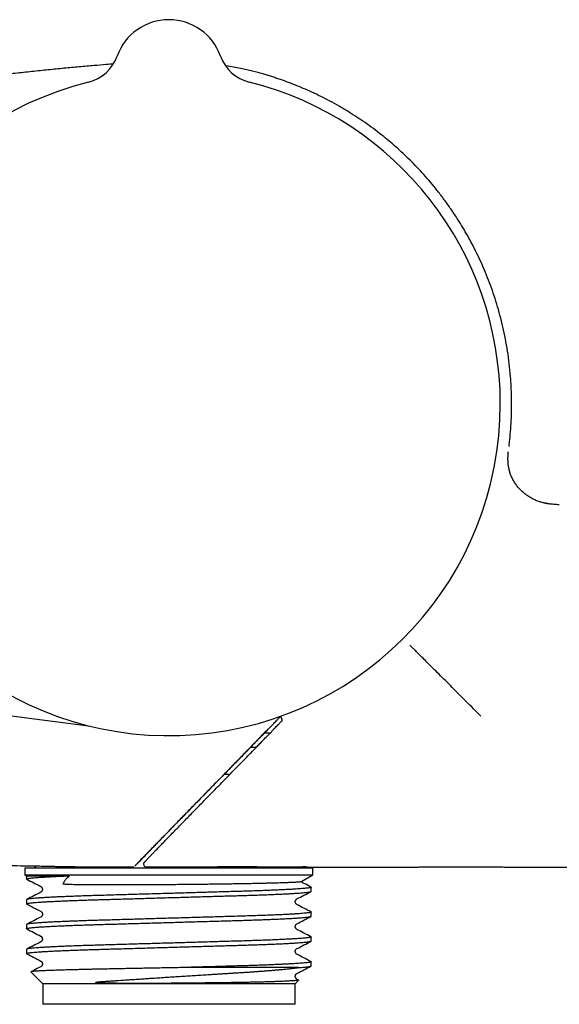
# Model space of a CAD drawing. Header units: millimetres. Extents: x 8 to 789, y 12 to 2370.
# Tile 45 of 85: x 685 to 724, y 1337 to 1409. Entities that reach past the tile are written whole.
import ezdxf

# ---------------------------------------------------------------- set-up
doc = ezdxf.new("R2010")
doc.units = ezdxf.units.MM

msp = doc.modelspace()

# ---------------------------------------------------------------- linework, layer by layer
at = {"color": 7, "linetype": 'Continuous', "lineweight": 30}
for p, q in [((691.951, 1406.196), (691.951, 1406.196)), ((699.483, 1406.197), (699.483, 1406.197)), ((699.483, 1406.196), (699.483, 1406.196)), ((703.081, 1356.848), (702.673, 1356.848)), ((701.701, 1355.848), (702.112, 1355.848)), ((700.16, 1353.848), (699.749, 1353.848)), ((694.251, 1348.2), (694.296, 1348.254)), ((685.217, 1347.034), (685.217, 1346.534)), ((685.217, 1347.034), (706.217, 1347.034)), ((705.816, 1347.103), (705.812, 1347.103)), ((706.217, 1346.534), (706.217, 1347.034)), ((685.217, 1346.534), (685.342, 1346.462)), ((685.217, 1346.534), (706.217, 1346.534)), ((685.342, 1346.462), (685.342, 1346.229)), ((685.342, 1346.462), (688.475, 1346.462)), ((705.331, 1346.022), (706.217, 1346.534)), ((706.092, 1345.324), (706.092, 1345.628)), ((685.342, 1344.723), (685.342, 1344.419)), ((706.092, 1343.514), (706.092, 1343.818)), ((685.342, 1342.913), (685.342, 1342.609)), ((706.092, 1341.704), (706.092, 1342.008)), ((685.342, 1341.103), (685.342, 1340.799)), ((705.17, 1339.773), (696.648, 1339.773)), ((706.092, 1339.894), (706.092, 1340.198)), ((685.659, 1339.456), (686.517, 1338.598)), ((704.917, 1338.598), (705.181, 1338.862)), ((705.174, 1338.873), (705.057, 1338.934)), ((686.517, 1338.598), (686.517, 1337.098)), ((704.917, 1338.598), (686.517, 1338.598)), ((704.917, 1337.098), (704.917, 1338.598)), ((704.917, 1337.098), (686.517, 1337.098))]:
    msp.add_line(p, q, dxfattribs=at)
at = {"color": 7, "linetype": 'Continuous', "lineweight": 30, "flags": 128}
for points in [[(678.717, 1358.852), (685.717, 1357.929)], [(685.718, 1357.929), (689.117, 1357.481), (690.006, 1357.364)]]:
    msp.add_lwpolyline(points, dxfattribs=at)
at = {"color": 7, "linetype": 'Continuous', "lineweight": 30}
for centre, radius, start, end in [((695.717, 1404.848), 4, 19.69613, 160.30387), ((689.127, 1407.208), 3, 284.03262, 340.29362), ((689.127, 1407.207), 2.999, 284.02641, 340.3023), ((702.307, 1407.208), 3, 199.70665, 255.96699), ((702.307, 1407.207), 2.999, 199.69775, 255.97357), ((695.717, 1380.848), 24.172, 104.03647, 0), ((695.717, 1380.848), 24.172, 0, 75.96348), ((685.717, 1347.534), 0.5, 270, 314.52946), ((693.095, 1347.309), 0.2, 269.71776, 292.99352), ((694.073, 1347.306), 0.2, 150.47833, 269.92753), ((705.717, 1347.534), 0.5, 239.55192, 270)]:
    msp.add_arc(centre, radius, start, end, dxfattribs=at)
for points, knots in [([(691.669, 1405.617), (691.497, 1405.604), (691.031, 1405.567), (690.203, 1405.498), (689.174, 1405.408), (688.056, 1405.304), (686.905, 1405.19), (685.718, 1405.067), (684.496, 1404.933), (683.301, 1404.794), (682.134, 1404.653), (680.997, 1404.509), (679.831, 1404.356), (678.633, 1404.191), (677.404, 1404.016), (676.14, 1403.828), (674.938, 1403.641), (673.799, 1403.458), (672.727, 1403.28), (671.63, 1403.093), (670.506, 1402.894), (669.353, 1402.684), (668.349, 1402.496), (667.729, 1402.376), (667.503, 1402.332)], [0, 0, 0, 0, 0.021161, 0.057533, 0.102123, 0.148122, 0.195547, 0.244421, 0.294778, 0.346663, 0.392393, 0.439328, 0.487517, 0.537017, 0.587893, 0.640218, 0.694074, 0.737522, 0.782021, 0.827623, 0.874386, 0.92237, 0.971642, 1, 1, 1, 1]), ([(720.526, 1377.801), (720.545, 1377.948), (720.597, 1378.36), (720.654, 1379.038), (720.7, 1379.824), (720.719, 1380.597), (720.715, 1381.355), (720.688, 1382.103), (720.635, 1382.91), (720.549, 1383.774), (720.423, 1384.69), (720.267, 1385.584), (720.083, 1386.455), (719.873, 1387.302), (719.638, 1388.124), (719.383, 1388.916), (719.11, 1389.678), (718.82, 1390.41), (718.515, 1391.117), (718.194, 1391.799), (717.861, 1392.456), (717.517, 1393.089), (717.164, 1393.696), (716.773, 1394.328), (716.343, 1394.978), (715.873, 1395.641), (715.398, 1396.268), (714.92, 1396.859), (714.433, 1397.426), (713.938, 1397.969), (713.434, 1398.49), (712.929, 1398.984), (712.42, 1399.453), (711.908, 1399.9), (711.364, 1400.349), (710.789, 1400.797), (710.183, 1401.24), (709.578, 1401.655), (708.951, 1402.06), (708.301, 1402.452), (707.632, 1402.828), (706.971, 1403.174), (706.321, 1403.49), (705.684, 1403.778), (705.06, 1404.039), (704.45, 1404.276), (703.939, 1404.459), (703.524, 1404.598), (703.204, 1404.701), (702.884, 1404.799), (702.551, 1404.896), (702.195, 1404.994), (701.807, 1405.095), (701.388, 1405.196), (700.93, 1405.299), (700.43, 1405.399), (700.062, 1405.468), (699.862, 1405.499), (699.844, 1405.502)], [0, 0, 0, 0, 0.011605, 0.032649, 0.053415, 0.073539, 0.093393, 0.112977, 0.13229, 0.156969, 0.181192, 0.204959, 0.228269, 0.251122, 0.273516, 0.295452, 0.316506, 0.33712, 0.357294, 0.377027, 0.39632, 0.415174, 0.433589, 0.451567, 0.473545, 0.494831, 0.515426, 0.53533, 0.554544, 0.574169, 0.593058, 0.611534, 0.629671, 0.647468, 0.664925, 0.685065, 0.704737, 0.72394, 0.742677, 0.763402, 0.783526, 0.803049, 0.821972, 0.840296, 0.858023, 0.875153, 0.891688, 0.900688, 0.909501, 0.918128, 0.92701, 0.936697, 0.947188, 0.958484, 0.970581, 0.984114, 0.998522, 1, 1, 1, 1]), ([(720.523, 1377.75), (720.524, 1377.759), (720.526, 1377.772), (720.527, 1377.781), (720.527, 1377.784)], [0, 0, 0, 0, 0.75617, 1, 1, 1, 1]), ([(720.529, 1377.8), (720.529, 1377.8), (720.529, 1377.8), (720.528, 1377.798), (720.528, 1377.798)], [0, 0, 0, 0, 0.5460471, 1, 1, 1, 1]), ([(720.449, 1376.754), (720.449, 1376.772), (720.448, 1376.805), (720.448, 1376.856), (720.448, 1376.903), (720.449, 1376.947), (720.45, 1376.989), (720.452, 1377.028), (720.453, 1377.061), (720.455, 1377.088), (720.455, 1377.101), (720.456, 1377.111), (720.456, 1377.12), (720.457, 1377.133), (720.459, 1377.158), (720.461, 1377.188), (720.464, 1377.22), (720.466, 1377.251), (720.469, 1377.281), (720.472, 1377.311), (720.475, 1377.339), (720.477, 1377.356), (720.478, 1377.365)], [0, 0, 0, 0, 0.113891, 0.21274, 0.296671, 0.365828, 0.420406, 0.460755, 0.487715, 0.49699, 0.500917, 0.504595, 0.508251, 0.512115, 0.521178, 0.547515, 0.587079, 0.640699, 0.708684, 0.791178, 0.888262, 1, 1, 1, 1]), ([(724.193, 1373.494), (724.061, 1373.503), (723.798, 1373.52), (723.446, 1373.559), (723.139, 1373.615), (722.878, 1373.681), (722.618, 1373.766), (722.359, 1373.874), (722.104, 1374.005), (721.858, 1374.16), (721.626, 1374.334), (721.411, 1374.526), (721.214, 1374.736), (721.034, 1374.964), (720.877, 1375.205), (720.745, 1375.453), (720.637, 1375.709), (720.552, 1375.976), (720.489, 1376.269), (720.455, 1376.529), (720.453, 1376.696), (720.453, 1376.754)], [0, 0, 0, 0, 0.071694, 0.1433425, 0.191996, 0.2406925, 0.2893229, 0.3408207, 0.3923178, 0.4452799, 0.4982407, 0.5497551, 0.6012679, 0.6543879, 0.7075044, 0.7570872, 0.806669, 0.8579116, 0.9091533, 0.9688885, 1, 1, 1, 1]), ([(723.451, 1373.562), (723.447, 1373.563), (723.441, 1373.563), (723.426, 1373.565), (723.41, 1373.567), (723.391, 1373.57), (723.371, 1373.573), (723.349, 1373.576), (723.329, 1373.579), (723.309, 1373.582), (723.299, 1373.584), (723.292, 1373.585), (723.285, 1373.587), (723.274, 1373.589), (723.253, 1373.593), (723.226, 1373.598), (723.194, 1373.605), (723.16, 1373.612), (723.123, 1373.621), (723.082, 1373.631), (723.038, 1373.641), (723.009, 1373.649), (722.993, 1373.653)], [0, 0, 0, 0, 0.113517, 0.211956, 0.29537, 0.36383, 0.417447, 0.456431, 0.481338, 0.489152, 0.492236, 0.495046, 0.497885, 0.50105, 0.50912, 0.53471, 0.574516, 0.629118, 0.698787, 0.783711, 0.884057, 1, 1, 1, 1]), ([(724.178, 1373.491), (724.175, 1373.492), (724.164, 1373.496), (724.151, 1373.497), (724.141, 1373.498)], [0, 0, 0, 0, 0.248027, 1, 1, 1, 1]), ([(718.467, 1358.098), (718.289, 1358.275), (717.934, 1358.631), (717.403, 1359.162), (716.878, 1359.687), (716.367, 1360.198), (715.878, 1360.687), (715.415, 1361.15), (714.985, 1361.579), (714.594, 1361.971), (714.247, 1362.318), (713.949, 1362.616), (713.707, 1362.857), (713.523, 1363.041), (713.399, 1363.165), (713.327, 1363.237), (713.299, 1363.266), (713.295, 1363.269), (713.294, 1363.271)], [0, 0, 0, 0, 0.062527, 0.125038, 0.187546, 0.250024, 0.312504, 0.375007, 0.437508, 0.500002, 0.5625, 0.624983, 0.687473, 0.749958, 0.812431, 0.874954, 0.93746, 1, 1, 1, 1]), ([(698.868, 1352.528), (698.869, 1352.529), (699.003, 1352.666), (699.274, 1352.943), (699.682, 1353.359), (700.053, 1353.739), (700.386, 1354.079), (700.682, 1354.382), (700.971, 1354.678), (701.256, 1354.969), (701.533, 1355.253), (701.801, 1355.528), (702.055, 1355.789), (702.3, 1356.041), (702.532, 1356.28), (702.752, 1356.508), (702.957, 1356.719), (703.147, 1356.916), (703.324, 1357.1), (703.48, 1357.262), (703.616, 1357.404), (703.728, 1357.521), (703.824, 1357.623), (703.903, 1357.707), (703.938, 1357.745), (703.956, 1357.764)], [0, 0, 0, 0, 0.000309, 0.057388, 0.114476, 0.171556, 0.214381, 0.257199, 0.300271, 0.343339, 0.387832, 0.432401, 0.476965, 0.52145, 0.568788, 0.61621, 0.663726, 0.711302, 0.75886, 0.80629, 0.845093, 0.884082, 0.923103, 0.962049, 1, 1, 1, 1]), ([(702.765, 1356.942), (702.77, 1356.948), (702.817, 1356.997), (702.903, 1357.085), (703.022, 1357.209), (703.14, 1357.33), (703.256, 1357.451), (703.373, 1357.572), (703.489, 1357.693), (703.575, 1357.783), (703.621, 1357.831), (703.63, 1357.84)], [0, 0, 0, 0, 0.015843, 0.137216, 0.262104, 0.391093, 0.524882, 0.664328, 0.810511, 0.964862, 1, 1, 1, 1]), ([(703.63, 1357.84), (703.662, 1357.873), (703.724, 1357.938), (703.796, 1358.014), (703.835, 1358.055), (703.848, 1358.068)], [0, 0, 0, 0, 0.416161, 0.813135, 1, 1, 1, 1]), ([(703.833, 1358.082), (703.835, 1358.08), (703.851, 1358.067), (703.873, 1358.041), (703.901, 1358.001), (703.924, 1357.955), (703.942, 1357.902), (703.953, 1357.842), (703.957, 1357.776), (703.956, 1357.73), (703.954, 1357.71), (703.953, 1357.709)], [0, 0, 0, 0, 0.016203, 0.120603, 0.236095, 0.364573, 0.504861, 0.654727, 0.815987, 0.992342, 1, 1, 1, 1]), ([(702.801, 1357.016), (702.8, 1357.015), (702.789, 1357.002), (702.747, 1356.957), (702.676, 1356.881), (702.586, 1356.786), (702.483, 1356.677), (702.368, 1356.557), (702.241, 1356.424), (702.101, 1356.278), (701.942, 1356.113), (701.759, 1355.924), (701.55, 1355.708), (701.321, 1355.472), (701.073, 1355.216), (700.821, 1354.957), (700.568, 1354.698), (700.318, 1354.442), (700.06, 1354.178), (699.796, 1353.908), (699.463, 1353.567), (699.058, 1353.153), (698.583, 1352.668), (698.27, 1352.348), (698.114, 1352.188)], [0, 0, 0, 0, 0.004455, 0.047522, 0.090655, 0.133826, 0.176943, 0.221532, 0.266159, 0.31076, 0.355313, 0.402497, 0.449864, 0.497299, 0.544679, 0.591875, 0.632148, 0.672479, 0.71286, 0.753248, 0.793568, 0.862367, 0.93119, 1, 1, 1, 1]), ([(701.87, 1356.022), (701.929, 1356.082), (702.047, 1356.203), (702.215, 1356.376), (702.377, 1356.543), (702.555, 1356.726), (702.683, 1356.858), (702.753, 1356.931), (702.759, 1356.936)], [0, 0, 0, 0, 0.179007, 0.358011, 0.538013, 0.718016, 0.979243, 1, 1, 1, 1]), ([(700.564, 1354.683), (700.679, 1354.801), (700.911, 1355.038), (701.244, 1355.379), (701.567, 1355.71), (701.769, 1355.918), (701.87, 1356.022)], [0, 0, 0, 0, 0.248259, 0.497145, 0.748174, 1, 1, 1, 1]), ([(698.46, 1352.533), (698.548, 1352.623), (698.725, 1352.803), (699.082, 1353.167), (699.438, 1353.532), (699.791, 1353.892), (700.052, 1354.159), (700.311, 1354.424), (700.479, 1354.596), (700.564, 1354.683)], [0, 0, 0, 0, 0.125126, 0.250262, 0.500564, 0.62529, 0.750013, 0.875009, 1, 1, 1, 1]), ([(693.941, 1347.461), (693.941, 1347.461), (693.944, 1347.464), (693.958, 1347.479), (693.986, 1347.509), (694.035, 1347.561), (694.112, 1347.643), (694.212, 1347.747), (694.334, 1347.874), (694.48, 1348.025), (694.651, 1348.202), (694.848, 1348.406), (695.073, 1348.638), (695.322, 1348.894), (695.594, 1349.174), (695.888, 1349.476), (696.186, 1349.782), (696.486, 1350.089), (696.782, 1350.393), (697.091, 1350.71), (697.417, 1351.044), (697.76, 1351.395), (698.118, 1351.761), (698.486, 1352.138), (698.739, 1352.397), (698.866, 1352.526)], [0, 0, 0, 0, 0.003206, 0.03273, 0.062253, 0.111039, 0.159955, 0.20892, 0.257864, 0.306731, 0.355484, 0.405432, 0.455546, 0.505741, 0.555936, 0.606045, 0.65599, 0.698138, 0.740336, 0.782534, 0.824682, 0.868484, 0.912337, 0.956193, 1, 1, 1, 1]), ([(694.445, 1348.409), (694.469, 1348.434), (694.524, 1348.491), (694.632, 1348.603), (694.765, 1348.741), (694.919, 1348.9), (695.093, 1349.08), (695.286, 1349.278), (695.498, 1349.497), (695.73, 1349.736), (695.98, 1349.993), (696.232, 1350.252), (696.483, 1350.509), (696.729, 1350.761), (696.986, 1351.025), (697.257, 1351.302), (697.541, 1351.593), (697.838, 1351.897), (698.144, 1352.21), (698.355, 1352.425), (698.461, 1352.533)], [0, 0, 0, 0, 0.051298, 0.11293, 0.17447, 0.235866, 0.295803, 0.35592, 0.416124, 0.476322, 0.536425, 0.596351, 0.645869, 0.695441, 0.745012, 0.794528, 0.845866, 0.897263, 0.948661, 1, 1, 1, 1]), ([(698.111, 1352.185), (697.989, 1352.061), (697.746, 1351.812), (697.392, 1351.45), (697.048, 1351.098), (696.71, 1350.752), (696.381, 1350.415), (696.061, 1350.087), (695.756, 1349.775), (695.465, 1349.476), (695.188, 1349.192), (694.927, 1348.923), (694.683, 1348.672), (694.457, 1348.44), (694.259, 1348.235), (694.087, 1348.057), (693.936, 1347.902), (693.801, 1347.762), (693.679, 1347.636), (693.572, 1347.524), (693.479, 1347.428), (693.402, 1347.348), (693.336, 1347.278), (693.286, 1347.225), (693.257, 1347.193), (693.25, 1347.185), (693.247, 1347.181)], [0, 0, 0, 0, 0.041633, 0.083312, 0.124989, 0.16662, 0.209877, 0.25319, 0.296504, 0.339763, 0.383783, 0.427887, 0.472018, 0.516122, 0.560142, 0.598694, 0.637281, 0.675869, 0.714423, 0.754087, 0.793784, 0.833485, 0.873155, 0.920286, 0.967455, 1, 1, 1, 1]), ([(676.459, 1348.733), (676.617, 1348.64), (676.978, 1348.428), (677.571, 1348.153), (678.227, 1347.899), (678.983, 1347.668), (679.839, 1347.475), (680.796, 1347.347), (681.758, 1347.304), (682.721, 1347.262), (683.683, 1347.23), (684.645, 1347.204), (685.287, 1347.191), (685.607, 1347.185)], [0, 0, 0, 0, 0.058611, 0.133429, 0.208216, 0.283013, 0.385522, 0.487938, 0.590412, 0.692855, 0.79525, 0.89763, 1, 1, 1, 1]), ([(693.532, 1347.468), (693.651, 1347.59), (693.891, 1347.833), (694.131, 1348.078), (694.251, 1348.2)], [0, 0, 0, 0, 0.49982, 1, 1, 1, 1]), ([(694.298, 1348.253), (694.297, 1348.253), (694.297, 1348.252), (694.301, 1348.257), (694.31, 1348.266), (694.326, 1348.283), (694.348, 1348.307), (694.378, 1348.338), (694.412, 1348.374), (694.439, 1348.402), (694.452, 1348.416)], [0, 0, 0, 0, 0.029475, 0.137423, 0.264616, 0.406799, 0.557484, 0.710806, 0.862303, 1, 1, 1, 1]), ([(693.238, 1347.169), (693.238, 1347.169), (693.238, 1347.17), (693.249, 1347.18), (693.28, 1347.212), (693.333, 1347.265), (693.398, 1347.332), (693.467, 1347.402), (693.51, 1347.446), (693.532, 1347.468)], [0, 0, 0, 0, 0.01928, 0.1548, 0.290053, 0.451813, 0.654988, 0.827348, 1, 1, 1, 1]), ([(685.609, 1347.185), (685.61, 1347.185), (685.612, 1347.185), (685.633, 1347.184), (685.666, 1347.184), (685.7, 1347.184), (685.717, 1347.184)], [0, 0, 0, 0, 0.205032, 0.46918, 0.734409, 1, 1, 1, 1]), ([(685.623, 1347.184), (685.623, 1347.184), (685.62, 1347.184), (685.62, 1347.184), (685.619, 1347.184)], [0, 0, 0, 0, 0.0993442, 1, 1, 1, 1]), ([(685.717, 1347.184), (685.75, 1347.184), (685.813, 1347.184), (685.948, 1347.182), (686.108, 1347.18), (686.299, 1347.177), (686.523, 1347.172), (686.777, 1347.166), (687.059, 1347.16), (687.365, 1347.153), (687.694, 1347.147), (688.051, 1347.14), (688.436, 1347.134), (688.848, 1347.129), (689.277, 1347.124), (689.723, 1347.121), (690.183, 1347.119), (690.664, 1347.117), (691.167, 1347.117), (691.691, 1347.116), (692.189, 1347.114), (692.657, 1347.111), (692.948, 1347.11), (693.094, 1347.109)], [0, 0, 0, 0, 0.051177, 0.098838, 0.146534, 0.194194, 0.243239, 0.292323, 0.341367, 0.389109, 0.436888, 0.484631, 0.53375, 0.58291, 0.632031, 0.679749, 0.727505, 0.775223, 0.824379, 0.873581, 0.922744, 0.961335, 1, 1, 1, 1]), ([(693.934, 1347.453), (693.932, 1347.451), (693.927, 1347.445), (693.921, 1347.439), (693.913, 1347.428), (693.909, 1347.423), (693.906, 1347.419), (693.903, 1347.414), (693.899, 1347.407), (693.898, 1347.406)], [0, 0, 0, 0, 0.176606, 0.344124, 0.469834, 0.548497, 0.628819, 0.934492, 1, 1, 1, 1]), ([(694.073, 1347.106), (694.098, 1347.106), (694.308, 1347.106), (694.705, 1347.106), (695.264, 1347.108), (695.829, 1347.11), (696.4, 1347.113), (696.975, 1347.117), (697.539, 1347.12), (698.092, 1347.123), (698.632, 1347.126), (699.168, 1347.128), (699.697, 1347.129), (700.22, 1347.129), (700.557, 1347.128), (700.725, 1347.128)], [0, 0, 0, 0, 0.01126, 0.092545, 0.173891, 0.255175, 0.338803, 0.4225, 0.506127, 0.587225, 0.668388, 0.749486, 0.832966, 0.916516, 1, 1, 1, 1]), ([(700.725, 1347.132), (700.845, 1347.132), (701.086, 1347.131), (701.436, 1347.13), (701.778, 1347.129), (702.112, 1347.128), (702.437, 1347.127), (702.753, 1347.125), (703.057, 1347.123), (703.345, 1347.121), (703.616, 1347.12), (703.871, 1347.118), (704.112, 1347.116), (704.34, 1347.115), (704.555, 1347.113), (704.756, 1347.112), (704.941, 1347.11), (705.108, 1347.109), (705.256, 1347.108), (705.386, 1347.107), (705.499, 1347.106), (705.597, 1347.105), (705.677, 1347.104), (705.741, 1347.104), (705.785, 1347.103), (705.811, 1347.103), (705.814, 1347.103), (705.815, 1347.103)], [0, 0, 0, 0, 0.039659, 0.079318, 0.119249, 0.159179, 0.199978, 0.240776, 0.281878, 0.32298, 0.362659, 0.402338, 0.442293, 0.482248, 0.523072, 0.563896, 0.605021, 0.646146, 0.685829, 0.725512, 0.765471, 0.80543, 0.846258, 0.887086, 0.928214, 0.969343, 1, 1, 1, 1]), ([(705.807, 1347.103), (705.8, 1347.103), (705.784, 1347.103), (705.738, 1347.103), (705.676, 1347.104), (705.593, 1347.104), (705.522, 1347.105), (705.474, 1347.105), (705.465, 1347.105)], [0, 0, 0, 0, 0.188567, 0.377133, 0.569802, 0.76247, 0.956557, 1, 1, 1, 1]), ([(705.812, 1347.103), (705.917, 1347.103), (706.228, 1347.103), (706.742, 1347.103), (707.343, 1347.103), (707.922, 1347.103), (708.476, 1347.103), (709.004, 1347.103), (709.505, 1347.103), (709.977, 1347.103), (710.422, 1347.103), (710.842, 1347.103), (711.254, 1347.103), (711.656, 1347.103), (712.045, 1347.103), (712.402, 1347.103), (712.727, 1347.103), (713.021, 1347.103), (713.277, 1347.103), (713.498, 1347.103), (713.684, 1347.103), (713.845, 1347.103), (713.969, 1347.104), (714.1, 1347.104), (714.259, 1347.104), (714.452, 1347.105), (714.682, 1347.105), (714.929, 1347.106), (715.195, 1347.106), (715.481, 1347.106), (715.779, 1347.107), (716.09, 1347.107), (716.412, 1347.107), (716.751, 1347.107), (717.103, 1347.107), (717.472, 1347.107), (717.859, 1347.107), (718.299, 1347.106), (718.796, 1347.106), (719.356, 1347.105), (719.944, 1347.104), (720.56, 1347.103), (721.204, 1347.102), (721.876, 1347.101), (722.576, 1347.1), (723.288, 1347.099), (724.011, 1347.098), (724.743, 1347.097), (725.501, 1347.096), (726.282, 1347.094), (727.088, 1347.093), (728.278, 1347.092), (729.834, 1347.09), (731.668, 1347.088), (733.403, 1347.087), (735.04, 1347.085), (736.648, 1347.084), (738.171, 1347.083), (739.613, 1347.082), (740.975, 1347.081), (742.313, 1347.08), (743.628, 1347.08), (744.92, 1347.079), (746.185, 1347.079), (747.421, 1347.078), (748.632, 1347.078), (749.818, 1347.078), (750.979, 1347.078), (752.106, 1347.078), (753.2, 1347.078), (754.255, 1347.078), (755.283, 1347.078), (756.297, 1347.078), (757.315, 1347.078), (758.434, 1347.078), (759.301, 1347.079), (759.911, 1347.079), (760.166, 1347.079), (760.412, 1347.079), (760.657, 1347.079), (760.897, 1347.079), (761.064, 1347.079), (761.141, 1347.08), (761.145, 1347.08)], [0, 0, 0, 0, 0.005419, 0.015977, 0.026269, 0.036109, 0.045505, 0.054468, 0.063009, 0.071001, 0.078616, 0.08587, 0.092784, 0.100259, 0.107365, 0.114148, 0.120662, 0.126965, 0.133123, 0.138802, 0.144472, 0.150194, 0.156005, 0.161728, 0.167315, 0.175824, 0.184022, 0.191925, 0.200232, 0.208238, 0.215972, 0.223465, 0.230751, 0.237876, 0.245055, 0.252387, 0.259887, 0.267567, 0.27744, 0.287638, 0.29818, 0.309084, 0.320367, 0.332045, 0.34413, 0.356634, 0.368735, 0.381223, 0.394105, 0.407388, 0.421077, 0.43513, 0.468007, 0.500263, 0.528539, 0.556319, 0.583604, 0.610395, 0.633897, 0.657004, 0.679717, 0.702035, 0.72396, 0.745468, 0.76645, 0.78689, 0.807144, 0.826835, 0.845964, 0.864531, 0.882535, 0.899713, 0.916871, 0.934148, 0.951543, 0.973854, 0.978259, 0.982627, 0.986825, 0.990876, 0.995351, 0.999751, 1, 1, 1, 1]), ([(720.175, 1347.103), (720.174, 1347.103), (720.171, 1347.103), (720.191, 1347.103), (720.235, 1347.103), (720.307, 1347.103), (720.401, 1347.103), (720.486, 1347.103), (720.528, 1347.103)], [0, 0, 0, 0, 0.0711862, 0.2739628, 0.4673559, 0.6525244, 0.8307962, 1, 1, 1, 1]), ([(685.356, 1346.216), (685.35, 1346.219), (685.337, 1346.227), (685.346, 1346.239), (685.379, 1346.253), (685.441, 1346.267), (685.532, 1346.282), (685.653, 1346.297), (685.802, 1346.313), (685.978, 1346.329), (686.177, 1346.344), (686.398, 1346.359), (686.644, 1346.375), (686.913, 1346.39), (687.198, 1346.405), (687.497, 1346.42), (687.806, 1346.434), (688.13, 1346.448), (688.36, 1346.457), (688.475, 1346.462)], [0, 0, 0, 0, 0.046951, 0.103457, 0.164095, 0.225429, 0.287386, 0.349889, 0.412857, 0.476205, 0.536201, 0.596379, 0.656661, 0.716968, 0.777222, 0.833243, 0.889087, 0.944693, 1, 1, 1, 1]), ([(685.355, 1346.216), (685.525, 1346.127), (685.865, 1345.95), (686.206, 1345.772), (686.376, 1345.683)], [0, 0, 0, 0, 0.500028, 1, 1, 1, 1]), ([(688.011, 1345.873), (688.022, 1345.905), (688.045, 1345.969), (688.097, 1346.067), (688.166, 1346.166), (688.252, 1346.266), (688.353, 1346.365), (688.434, 1346.429), (688.475, 1346.462)], [0, 0, 0, 0, 0.157291, 0.314824, 0.485366, 0.656209, 0.827955, 1, 1, 1, 1]), ([(685.356, 1344.406), (685.355, 1344.406), (685.338, 1344.412), (685.339, 1344.422), (685.36, 1344.437), (685.413, 1344.452), (685.497, 1344.467), (685.614, 1344.483), (685.762, 1344.499), (685.943, 1344.516), (686.155, 1344.532), (686.407, 1344.55), (686.699, 1344.568), (687.035, 1344.587), (687.403, 1344.605), (687.802, 1344.624), (688.228, 1344.642), (688.678, 1344.66), (689.138, 1344.676), (689.6, 1344.692), (690.062, 1344.707), (690.536, 1344.721), (691.026, 1344.735), (691.533, 1344.75), (692.074, 1344.765), (692.649, 1344.782), (693.258, 1344.8), (693.88, 1344.818), (694.512, 1344.836), (695.151, 1344.855), (695.794, 1344.874), (696.418, 1344.892), (697.021, 1344.909), (697.599, 1344.926), (698.169, 1344.943), (698.728, 1344.959), (699.272, 1344.975), (699.817, 1344.991), (700.357, 1345.006), (700.892, 1345.022), (701.41, 1345.037), (701.912, 1345.053), (702.398, 1345.07), (702.865, 1345.087), (703.298, 1345.105), (703.695, 1345.122), (704.057, 1345.139), (704.394, 1345.156), (704.703, 1345.173), (704.984, 1345.19), (705.241, 1345.208), (705.472, 1345.225), (705.671, 1345.244), (705.832, 1345.261), (705.954, 1345.278), (706.038, 1345.295), (706.085, 1345.31), (706.088, 1345.32), (706.089, 1345.324)], [0, 0, 0, 0, 0.001139, 0.01983, 0.036606, 0.053594, 0.070772, 0.088117, 0.105605, 0.12321, 0.140904, 0.158661, 0.178069, 0.19748, 0.216857, 0.236163, 0.255362, 0.274419, 0.293301, 0.31043, 0.327362, 0.344077, 0.360801, 0.377742, 0.394877, 0.413766, 0.432829, 0.452033, 0.471342, 0.490721, 0.510133, 0.52954, 0.547295, 0.564986, 0.582586, 0.600069, 0.617408, 0.634579, 0.653092, 0.67135, 0.689592, 0.708091, 0.726819, 0.745746, 0.76484, 0.782462, 0.800169, 0.817933, 0.835727, 0.85352, 0.871286, 0.8906, 0.909811, 0.928883, 0.947783, 0.966479, 0.984942, 1, 1, 1, 1]), ([(706.074, 1345.642), (706.08, 1345.639), (706.098, 1345.631), (706.089, 1345.619), (706.051, 1345.603), (705.977, 1345.587), (705.876, 1345.572), (705.754, 1345.557), (705.603, 1345.542), (705.426, 1345.526), (705.22, 1345.51), (704.975, 1345.494), (704.684, 1345.476), (704.343, 1345.457), (703.97, 1345.439), (703.588, 1345.421), (703.203, 1345.405), (702.822, 1345.39), (702.425, 1345.375), (702.015, 1345.361), (701.592, 1345.347), (701.134, 1345.333), (700.636, 1345.319), (700.091, 1345.303), (699.524, 1345.286), (698.968, 1345.27), (698.426, 1345.255), (697.904, 1345.239), (697.373, 1345.224), (696.835, 1345.208), (696.293, 1345.192), (695.715, 1345.176), (695.106, 1345.158), (694.467, 1345.139), (693.836, 1345.121), (693.211, 1345.103), (692.597, 1345.085), (691.996, 1345.068), (691.417, 1345.051), (690.859, 1345.034), (690.326, 1345.019), (689.812, 1345.003), (689.316, 1344.987), (688.838, 1344.97), (688.403, 1344.953), (688.011, 1344.937), (687.659, 1344.922), (687.328, 1344.906), (687.019, 1344.89), (686.734, 1344.874), (686.458, 1344.858), (686.198, 1344.84), (685.961, 1344.822), (685.762, 1344.803), (685.601, 1344.786), (685.477, 1344.768), (685.393, 1344.751), (685.347, 1344.736), (685.346, 1344.727), (685.345, 1344.723)], [0, 0, 0, 0, 0.009241, 0.027418, 0.045821, 0.064463, 0.080446, 0.096562, 0.112788, 0.129106, 0.145494, 0.161928, 0.181327, 0.200723, 0.220079, 0.239358, 0.255631, 0.271801, 0.287848, 0.303754, 0.319499, 0.335067, 0.353239, 0.371611, 0.390226, 0.409053, 0.425172, 0.441403, 0.457724, 0.474113, 0.490549, 0.507009, 0.526407, 0.54577, 0.565061, 0.584243, 0.603628, 0.622829, 0.641814, 0.660552, 0.679059, 0.697401, 0.715987, 0.73479, 0.753779, 0.770013, 0.786336, 0.802728, 0.819165, 0.835625, 0.852086, 0.871455, 0.890757, 0.909954, 0.929013, 0.948242, 0.967259, 0.986033, 1, 1, 1, 1]), ([(686.376, 1345.683), (686.391, 1345.674), (686.418, 1345.658), (686.457, 1345.613), (686.482, 1345.563), (686.494, 1345.518), (686.497, 1345.483), (686.496, 1345.459), (686.494, 1345.44), (686.489, 1345.414), (686.478, 1345.38), (686.456, 1345.338), (686.419, 1345.295), (686.391, 1345.278), (686.376, 1345.269)], [0, 0, 0, 0, 0.150238, 0.278411, 0.384811, 0.450434, 0.504112, 0.523737, 0.555634, 0.599821, 0.65623, 0.750158, 0.864952, 1, 1, 1, 1]), ([(700.84, 1345.873), (700.697, 1345.87), (700.411, 1345.865), (699.966, 1345.858), (699.508, 1345.852), (699.038, 1345.846), (698.592, 1345.84), (698.177, 1345.835), (697.793, 1345.831), (697.405, 1345.827), (696.971, 1345.822), (696.491, 1345.818), (695.965, 1345.813), (695.434, 1345.809), (694.9, 1345.806), (694.363, 1345.803), (693.879, 1345.8), (693.449, 1345.798), (693.07, 1345.797), (692.694, 1345.796), (692.283, 1345.795), (691.839, 1345.795), (691.368, 1345.795), (690.906, 1345.795), (690.456, 1345.797), (690.018, 1345.799), (689.576, 1345.802), (689.205, 1345.807), (688.897, 1345.812), (688.649, 1345.818), (688.44, 1345.826), (688.265, 1345.834), (688.155, 1345.842), (688.078, 1345.851), (688.041, 1345.858), (688.026, 1345.862), (688.019, 1345.864), (688.016, 1345.866), (688.014, 1345.867), (688.012, 1345.868), (688.011, 1345.87), (688.01, 1345.871), (688.011, 1345.872), (688.011, 1345.873)], [0, 0, 0, 0, 0.034785, 0.069618, 0.104452, 0.139681, 0.174911, 0.20226, 0.229609, 0.257148, 0.284687, 0.321268, 0.357877, 0.394457, 0.432099, 0.469771, 0.507412, 0.534782, 0.562153, 0.589712, 0.617272, 0.65388, 0.690516, 0.727124, 0.76477, 0.802445, 0.840093, 0.883884, 0.907607, 0.931351, 0.959514, 0.973605, 0.987692, 0.994777, 0.997237, 0.99826, 0.998612, 0.998816, 0.998987, 0.999157, 0.999388, 0.99981, 1, 1, 1, 1]), ([(705.331, 1346.023), (705.33, 1346.023), (705.328, 1346.02), (705.305, 1346.015), (705.263, 1346.009), (705.203, 1346.003), (705.127, 1345.997), (705.032, 1345.99), (704.92, 1345.984), (704.789, 1345.977), (704.641, 1345.97), (704.478, 1345.963), (704.304, 1345.957), (704.118, 1345.95), (703.917, 1345.944), (703.7, 1345.937), (703.468, 1345.93), (703.219, 1345.924), (702.957, 1345.917), (702.64, 1345.909), (702.262, 1345.9), (701.815, 1345.891), (701.342, 1345.882), (701.008, 1345.876), (700.84, 1345.873)], [0, 0, 0, 0, 0.015569, 0.060081, 0.102825, 0.145568, 0.188624, 0.231679, 0.275719, 0.31976, 0.364141, 0.408523, 0.450259, 0.491995, 0.534021, 0.576047, 0.618987, 0.661928, 0.705184, 0.748441, 0.810719, 0.873237, 0.936493, 1, 1, 1, 1]), ([(706.079, 1345.642), (705.908, 1345.73), (705.662, 1345.859), (705.415, 1345.987), (705.339, 1346.027)], [0, 0, 0, 0, 0.691034, 1, 1, 1, 1]), ([(686.377, 1345.269), (686.206, 1345.18), (685.866, 1345.003), (685.525, 1344.825), (685.355, 1344.737)], [0, 0, 0, 0, 0.499972, 1, 1, 1, 1]), ([(705.058, 1344.364), (705.044, 1344.372), (705.017, 1344.388), (704.982, 1344.428), (704.957, 1344.47), (704.942, 1344.515), (704.937, 1344.554), (704.937, 1344.59), (704.943, 1344.627), (704.955, 1344.666), (704.98, 1344.712), (705.017, 1344.753), (705.043, 1344.769), (705.057, 1344.778)], [0, 0, 0, 0, 0.124966, 0.234238, 0.327416, 0.404053, 0.479959, 0.525709, 0.561539, 0.635146, 0.732803, 0.854432, 1, 1, 1, 1]), ([(705.058, 1344.778), (705.228, 1344.867), (705.568, 1345.044), (705.909, 1345.222), (706.079, 1345.311)], [0, 0, 0, 0, 0.499972, 1, 1, 1, 1]), ([(685.355, 1344.406), (685.525, 1344.317), (685.866, 1344.139), (686.206, 1343.962), (686.376, 1343.873)], [0, 0, 0, 0, 0.500027, 1, 1, 1, 1]), ([(706.079, 1343.831), (705.909, 1343.92), (705.568, 1344.098), (705.228, 1344.275), (705.057, 1344.364)], [0, 0, 0, 0, 0.500027, 1, 1, 1, 1]), ([(685.357, 1342.596), (685.355, 1342.596), (685.338, 1342.602), (685.339, 1342.612), (685.359, 1342.626), (685.41, 1342.641), (685.489, 1342.656), (685.599, 1342.671), (685.739, 1342.687), (685.909, 1342.703), (686.116, 1342.72), (686.363, 1342.737), (686.652, 1342.755), (686.975, 1342.774), (687.329, 1342.792), (687.701, 1342.809), (688.086, 1342.826), (688.479, 1342.842), (688.889, 1342.857), (689.316, 1342.872), (689.756, 1342.887), (690.207, 1342.901), (690.686, 1342.915), (691.198, 1342.93), (691.747, 1342.946), (692.315, 1342.962), (692.901, 1342.98), (693.483, 1342.996), (694.058, 1343.013), (694.621, 1343.03), (695.19, 1343.046), (695.761, 1343.063), (696.332, 1343.079), (696.9, 1343.096), (697.482, 1343.113), (698.073, 1343.13), (698.67, 1343.147), (699.252, 1343.164), (699.816, 1343.181), (700.343, 1343.196), (700.836, 1343.21), (701.297, 1343.224), (701.747, 1343.238), (702.185, 1343.253), (702.609, 1343.268), (703.017, 1343.283), (703.42, 1343.3), (703.812, 1343.317), (704.189, 1343.335), (704.537, 1343.353), (704.852, 1343.372), (705.123, 1343.389), (705.353, 1343.406), (705.546, 1343.422), (705.71, 1343.438), (705.844, 1343.453), (705.95, 1343.468), (706.03, 1343.483), (706.083, 1343.499), (706.088, 1343.509), (706.091, 1343.514)], [0, 0, 0, 0, 0.002238, 0.020031, 0.036295, 0.052758, 0.069401, 0.086203, 0.103143, 0.120195, 0.137337, 0.156265, 0.175236, 0.194216, 0.213169, 0.232061, 0.249155, 0.266145, 0.283009, 0.299722, 0.316265, 0.332616, 0.348779, 0.366689, 0.384837, 0.403198, 0.421741, 0.440438, 0.457542, 0.474721, 0.491951, 0.509205, 0.526456, 0.54368, 0.560849, 0.579642, 0.598306, 0.61681, 0.635123, 0.653219, 0.669459, 0.685639, 0.702021, 0.718592, 0.73533, 0.752215, 0.769223, 0.788045, 0.806954, 0.825917, 0.844897, 0.863862, 0.880716, 0.897505, 0.914206, 0.930796, 0.947253, 0.963556, 0.982546, 1, 1, 1, 1]), ([(706.075, 1343.832), (706.082, 1343.828), (706.099, 1343.819), (706.084, 1343.805), (706.036, 1343.789), (705.948, 1343.772), (705.822, 1343.754), (705.657, 1343.737), (705.455, 1343.718), (705.215, 1343.7), (704.952, 1343.682), (704.674, 1343.666), (704.386, 1343.65), (704.075, 1343.634), (703.742, 1343.618), (703.388, 1343.603), (702.994, 1343.587), (702.558, 1343.57), (702.077, 1343.553), (701.58, 1343.537), (701.066, 1343.521), (700.53, 1343.506), (699.971, 1343.489), (699.39, 1343.473), (698.788, 1343.455), (698.172, 1343.437), (697.547, 1343.419), (696.914, 1343.401), (696.275, 1343.382), (695.666, 1343.364), (695.088, 1343.347), (694.546, 1343.332), (694.009, 1343.316), (693.479, 1343.301), (692.957, 1343.286), (692.417, 1343.27), (691.862, 1343.254), (691.297, 1343.237), (690.754, 1343.221), (690.257, 1343.207), (689.8, 1343.193), (689.379, 1343.179), (688.969, 1343.165), (688.574, 1343.15), (688.195, 1343.135), (687.812, 1343.119), (687.432, 1343.101), (687.061, 1343.083), (686.723, 1343.064), (686.435, 1343.046), (686.192, 1343.029), (685.99, 1343.014), (685.815, 1342.998), (685.667, 1342.983), (685.547, 1342.968), (685.449, 1342.953), (685.38, 1342.938), (685.344, 1342.924), (685.346, 1342.916), (685.346, 1342.913)], [0, 0, 0, 0, 0.012624, 0.031162, 0.04996, 0.068999, 0.088247, 0.107322, 0.126533, 0.145845, 0.165222, 0.181687, 0.198149, 0.214586, 0.230975, 0.247294, 0.263521, 0.2825, 0.30129, 0.319861, 0.338184, 0.356701, 0.375465, 0.394472, 0.413693, 0.433094, 0.452291, 0.471593, 0.490963, 0.510367, 0.526828, 0.543264, 0.559651, 0.575967, 0.592191, 0.608301, 0.627116, 0.645715, 0.66407, 0.682246, 0.697835, 0.7136, 0.729523, 0.745586, 0.76177, 0.778055, 0.797345, 0.81671, 0.836111, 0.855512, 0.871946, 0.888331, 0.904644, 0.920864, 0.936971, 0.952943, 0.97157, 0.989957, 1, 1, 1, 1]), ([(686.376, 1343.459), (686.206, 1343.37), (685.865, 1343.193), (685.525, 1343.015), (685.355, 1342.926)], [0, 0, 0, 0, 0.499972, 1, 1, 1, 1]), ([(686.377, 1343.873), (686.39, 1343.865), (686.414, 1343.851), (686.451, 1343.811), (686.477, 1343.767), (686.491, 1343.723), (686.496, 1343.689), (686.497, 1343.666), (686.496, 1343.653), (686.496, 1343.644), (686.494, 1343.631), (686.491, 1343.61), (686.482, 1343.582), (686.468, 1343.548), (686.444, 1343.513), (686.412, 1343.48), (686.389, 1343.466), (686.376, 1343.459)], [0, 0, 0, 0, 0.135129, 0.254323, 0.357916, 0.425495, 0.484424, 0.51068, 0.523015, 0.532516, 0.550574, 0.588055, 0.640809, 0.708686, 0.791416, 0.888637, 1, 1, 1, 1]), ([(705.057, 1342.968), (705.228, 1343.057), (705.568, 1343.234), (705.909, 1343.412), (706.079, 1343.501)], [0, 0, 0, 0, 0.499973, 1, 1, 1, 1]), ([(685.355, 1342.596), (685.525, 1342.507), (685.866, 1342.329), (686.206, 1342.152), (686.377, 1342.063)], [0, 0, 0, 0, 0.5000276, 1, 1, 1, 1]), ([(705.057, 1342.554), (705.045, 1342.562), (705.021, 1342.576), (704.99, 1342.608), (704.966, 1342.643), (704.951, 1342.677), (704.943, 1342.705), (704.939, 1342.726), (704.938, 1342.742), (704.937, 1342.761), (704.938, 1342.78), (704.94, 1342.798), (704.943, 1342.817), (704.949, 1342.836), (704.96, 1342.867), (704.983, 1342.906), (705.02, 1342.945), (705.044, 1342.96), (705.057, 1342.968)], [0, 0, 0, 0, 0.111588, 0.208997, 0.291887, 0.359911, 0.412807, 0.450429, 0.468592, 0.495832, 0.521402, 0.548927, 0.578416, 0.609874, 0.643303, 0.74666, 0.865452, 1, 1, 1, 1]), ([(706.079, 1342.021), (705.909, 1342.11), (705.569, 1342.288), (705.228, 1342.465), (705.058, 1342.554)], [0, 0, 0, 0, 0.500028, 1, 1, 1, 1]), ([(706.078, 1342.021), (706.085, 1342.017), (706.099, 1342.007), (706.077, 1341.992), (706.02, 1341.975), (705.926, 1341.958), (705.801, 1341.942), (705.65, 1341.926), (705.481, 1341.911), (705.284, 1341.895), (705.059, 1341.879), (704.809, 1341.864), (704.518, 1341.847), (704.18, 1341.829), (703.793, 1341.811), (703.378, 1341.792), (702.935, 1341.774), (702.465, 1341.757), (701.972, 1341.74), (701.463, 1341.723), (700.938, 1341.707), (700.398, 1341.692), (699.84, 1341.676), (699.264, 1341.659), (698.669, 1341.642), (698.09, 1341.625), (697.53, 1341.608), (696.994, 1341.593), (696.452, 1341.577), (695.908, 1341.561), (695.363, 1341.545), (694.787, 1341.529), (694.183, 1341.511), (693.556, 1341.493), (692.941, 1341.475), (692.347, 1341.458), (691.777, 1341.441), (691.232, 1341.425), (690.708, 1341.41), (690.201, 1341.395), (689.709, 1341.38), (689.231, 1341.364), (688.783, 1341.348), (688.366, 1341.332), (687.979, 1341.316), (687.613, 1341.3), (687.269, 1341.283), (686.951, 1341.267), (686.65, 1341.25), (686.37, 1341.232), (686.116, 1341.214), (685.898, 1341.196), (685.716, 1341.179), (685.57, 1341.162), (685.459, 1341.145), (685.387, 1341.13), (685.348, 1341.116), (685.345, 1341.107), (685.344, 1341.103)], [0, 0, 0, 0, 0.016904, 0.035173, 0.053695, 0.072443, 0.091387, 0.107591, 0.123892, 0.140269, 0.1567, 0.173162, 0.189633, 0.209025, 0.22836, 0.247602, 0.266717, 0.286012, 0.305105, 0.323965, 0.342562, 0.361128, 0.379621, 0.398343, 0.417265, 0.436354, 0.452658, 0.469037, 0.48547, 0.501933, 0.518404, 0.53486, 0.554204, 0.57346, 0.592591, 0.611565, 0.629783, 0.647794, 0.665572, 0.683205, 0.701054, 0.719128, 0.737401, 0.754302, 0.771323, 0.78844, 0.805629, 0.822864, 0.840118, 0.858933, 0.877705, 0.896403, 0.914994, 0.933445, 0.951728, 0.969813, 0.986195, 1, 1, 1, 1]), ([(686.377, 1342.063), (686.392, 1342.054), (686.42, 1342.036), (686.458, 1341.992), (686.482, 1341.945), (686.492, 1341.906), (686.496, 1341.88), (686.497, 1341.859), (686.496, 1341.836), (686.492, 1341.805), (686.48, 1341.764), (686.457, 1341.719), (686.42, 1341.676), (686.392, 1341.658), (686.377, 1341.649)], [0, 0, 0, 0, 0.14799, 0.271648, 0.370682, 0.444775, 0.472456, 0.49403, 0.525278, 0.578057, 0.652323, 0.747761, 0.863838, 1, 1, 1, 1]), ([(685.358, 1340.785), (685.355, 1340.787), (685.338, 1340.793), (685.34, 1340.804), (685.364, 1340.818), (685.421, 1340.833), (685.511, 1340.849), (685.633, 1340.865), (685.788, 1340.882), (685.974, 1340.898), (686.19, 1340.915), (686.438, 1340.932), (686.717, 1340.949), (687.028, 1340.966), (687.369, 1340.984), (687.737, 1341.001), (688.129, 1341.018), (688.543, 1341.034), (688.976, 1341.051), (689.426, 1341.066), (689.89, 1341.081), (690.366, 1341.096), (690.856, 1341.11), (691.364, 1341.125), (691.887, 1341.14), (692.425, 1341.156), (692.974, 1341.172), (693.536, 1341.188), (694.111, 1341.205), (694.699, 1341.222), (695.295, 1341.239), (695.894, 1341.257), (696.491, 1341.274), (697.085, 1341.291), (697.672, 1341.308), (698.249, 1341.325), (698.813, 1341.341), (699.363, 1341.357), (699.896, 1341.373), (700.409, 1341.388), (700.902, 1341.402), (701.377, 1341.416), (701.837, 1341.431), (702.284, 1341.446), (702.718, 1341.462), (703.138, 1341.478), (703.539, 1341.495), (703.917, 1341.512), (704.269, 1341.529), (704.594, 1341.547), (704.889, 1341.564), (705.154, 1341.581), (705.386, 1341.599), (705.586, 1341.615), (705.752, 1341.632), (705.886, 1341.648), (705.986, 1341.664), (706.052, 1341.679), (706.088, 1341.692), (706.089, 1341.701), (706.089, 1341.704)], [0, 0, 0, 0, 0.004601, 0.021532, 0.038556, 0.055795, 0.073227, 0.090827, 0.10857, 0.126109, 0.143733, 0.161414, 0.179124, 0.197197, 0.215241, 0.233227, 0.251124, 0.268905, 0.286543, 0.304012, 0.321249, 0.338272, 0.355166, 0.372263, 0.389568, 0.406744, 0.424075, 0.441536, 0.459101, 0.477105, 0.495159, 0.513234, 0.531301, 0.549329, 0.567288, 0.58515, 0.602847, 0.620394, 0.637763, 0.654932, 0.671879, 0.68852, 0.705376, 0.722426, 0.739647, 0.757373, 0.775226, 0.793179, 0.811203, 0.829267, 0.847343, 0.8654, 0.883369, 0.90126, 0.919045, 0.936695, 0.954186, 0.971185, 0.987984, 1, 1, 1, 1]), ([(686.377, 1341.649), (686.207, 1341.561), (685.866, 1341.383), (685.526, 1341.206), (685.355, 1341.117)], [0, 0, 0, 0, 0.49997, 1, 1, 1, 1]), ([(705.057, 1340.744), (705.041, 1340.754), (705.011, 1340.773), (704.972, 1340.821), (704.949, 1340.87), (704.94, 1340.909), (704.938, 1340.935), (704.937, 1340.953), (704.938, 1340.975), (704.942, 1341.005), (704.954, 1341.044), (704.977, 1341.089), (705.014, 1341.131), (705.042, 1341.149), (705.057, 1341.158)], [0, 0, 0, 0, 0.154198, 0.281836, 0.382391, 0.455384, 0.481506, 0.500849, 0.529847, 0.580824, 0.653731, 0.748258, 0.86387, 1, 1, 1, 1]), ([(705.057, 1341.158), (705.227, 1341.247), (705.568, 1341.424), (705.908, 1341.602), (706.079, 1341.691)], [0, 0, 0, 0, 0.499972, 1, 1, 1, 1]), ([(685.355, 1340.786), (685.525, 1340.697), (685.866, 1340.519), (686.206, 1340.342), (686.377, 1340.253)], [0, 0, 0, 0, 0.500028, 1, 1, 1, 1]), ([(706.079, 1340.211), (705.909, 1340.3), (705.568, 1340.478), (705.228, 1340.655), (705.057, 1340.744)], [0, 0, 0, 0, 0.500029, 1, 1, 1, 1]), ([(696.648, 1339.773), (696.467, 1339.769), (696.109, 1339.763), (695.581, 1339.753), (695.071, 1339.743), (694.581, 1339.734), (694.111, 1339.725), (693.662, 1339.716), (693.234, 1339.708), (692.813, 1339.7), (692.4, 1339.692), (691.997, 1339.684), (691.621, 1339.677), (691.283, 1339.67), (690.982, 1339.664), (690.78, 1339.66), (690.653, 1339.657), (690.597, 1339.656), (690.541, 1339.655), (690.486, 1339.654), (690.432, 1339.653), (690.38, 1339.652), (690.303, 1339.65), (690.196, 1339.648), (690.052, 1339.645), (689.888, 1339.641), (689.705, 1339.637), (689.505, 1339.633), (689.29, 1339.627), (689.062, 1339.622), (688.821, 1339.616), (688.578, 1339.609), (688.334, 1339.603), (688.092, 1339.596), (687.848, 1339.588), (687.602, 1339.581), (687.363, 1339.573), (687.134, 1339.565), (686.915, 1339.556), (686.73, 1339.549), (686.575, 1339.542), (686.48, 1339.537), (686.417, 1339.534), (686.385, 1339.532), (686.354, 1339.531), (686.323, 1339.529), (686.292, 1339.527), (686.211, 1339.523), (686.093, 1339.516), (685.957, 1339.506), (685.85, 1339.497), (685.772, 1339.488), (685.718, 1339.481), (685.692, 1339.476), (685.68, 1339.473), (685.675, 1339.471), (685.671, 1339.47), (685.667, 1339.469), (685.664, 1339.468), (685.662, 1339.466), (685.66, 1339.465), (685.655, 1339.462), (685.658, 1339.46), (685.66, 1339.457)], [0, 0, 0, 0, 0.032155, 0.06327, 0.093346, 0.122388, 0.150397, 0.177376, 0.203329, 0.228257, 0.254963, 0.28039, 0.304541, 0.327419, 0.346502, 0.364602, 0.368531, 0.37241, 0.37624, 0.38002, 0.383752, 0.387433, 0.391066, 0.399735, 0.409985, 0.421814, 0.435219, 0.4502, 0.466444, 0.484203, 0.503475, 0.524256, 0.544455, 0.565896, 0.588578, 0.612497, 0.63765, 0.662238, 0.687896, 0.71462, 0.732843, 0.751528, 0.756498, 0.7615, 0.766534, 0.771599, 0.776696, 0.781825, 0.813146, 0.843172, 0.871907, 0.899353, 0.922444, 0.944542, 0.948767, 0.952953, 0.957102, 0.961212, 0.965283, 0.969317, 0.973313, 0.97727, 1, 1, 1, 1]), ([(686.376, 1339.839), (686.206, 1339.75), (685.968, 1339.626), (685.73, 1339.502), (685.662, 1339.466)], [0, 0, 0, 0, 0.714631, 1, 1, 1, 1]), ([(686.377, 1340.253), (686.389, 1340.246), (686.412, 1340.232), (686.444, 1340.199), (686.467, 1340.164), (686.482, 1340.13), (686.491, 1340.102), (686.494, 1340.081), (686.496, 1340.065), (686.497, 1340.047), (686.496, 1340.028), (686.494, 1340.009), (686.49, 1339.99), (686.485, 1339.971), (686.474, 1339.94), (686.451, 1339.901), (686.414, 1339.862), (686.39, 1339.847), (686.377, 1339.839)], [0, 0, 0, 0, 0.111638, 0.209088, 0.292013, 0.360065, 0.412985, 0.450627, 0.468803, 0.496056, 0.521629, 0.549155, 0.578642, 0.610094, 0.643514, 0.746829, 0.865551, 1, 1, 1, 1]), ([(690.83, 1338.753), (690.928, 1338.76), (691.119, 1338.773), (691.406, 1338.793), (691.682, 1338.812), (691.947, 1338.83), (692.198, 1338.847), (692.436, 1338.863), (692.694, 1338.881), (692.986, 1338.901), (693.328, 1338.924), (693.617, 1338.943), (693.845, 1338.958), (694.003, 1338.969), (694.165, 1338.98), (694.332, 1338.991), (694.503, 1339.002), (694.789, 1339.021), (695.192, 1339.047), (695.711, 1339.081), (696.235, 1339.115), (696.757, 1339.149), (697.278, 1339.182), (697.796, 1339.215), (698.314, 1339.247), (698.752, 1339.275), (699.113, 1339.297), (699.398, 1339.315), (699.68, 1339.332), (699.96, 1339.35), (700.237, 1339.367), (700.511, 1339.384), (700.8, 1339.401), (701.106, 1339.42), (701.43, 1339.441), (701.678, 1339.458), (701.85, 1339.47), (701.947, 1339.477), (702.044, 1339.484), (702.142, 1339.491), (702.239, 1339.498), (702.336, 1339.505), (702.434, 1339.512), (702.586, 1339.524), (702.797, 1339.54), (703.066, 1339.562), (703.284, 1339.58), (703.45, 1339.594), (703.562, 1339.604), (703.675, 1339.614), (703.789, 1339.624), (703.903, 1339.635), (704.089, 1339.653), (704.339, 1339.678), (704.639, 1339.709), (704.919, 1339.741), (705.086, 1339.762), (705.17, 1339.773)], [0, 0, 0, 0, 0.021221, 0.041329, 0.060318, 0.078179, 0.094908, 0.110498, 0.124943, 0.145073, 0.166688, 0.189801, 0.199294, 0.209021, 0.218982, 0.229178, 0.23961, 0.250279, 0.281319, 0.312468, 0.343725, 0.375091, 0.406046, 0.437204, 0.468566, 0.500132, 0.51788, 0.53568, 0.55353, 0.571431, 0.589382, 0.607383, 0.625434, 0.647124, 0.669545, 0.692705, 0.699671, 0.706702, 0.713797, 0.720957, 0.728183, 0.735473, 0.74283, 0.750251, 0.770376, 0.791967, 0.815033, 0.824501, 0.834199, 0.844127, 0.854287, 0.864679, 0.875304, 0.906334, 0.93746, 0.968682, 1, 1, 1, 1]), ([(706.076, 1340.211), (706.079, 1340.21), (706.095, 1340.204), (706.094, 1340.194), (706.071, 1340.179), (706.011, 1340.163), (705.916, 1340.147), (705.785, 1340.13), (705.618, 1340.113), (705.415, 1340.095), (705.184, 1340.078), (704.927, 1340.061), (704.65, 1340.044), (704.346, 1340.028), (704.016, 1340.011), (703.662, 1339.995), (703.276, 1339.978), (702.856, 1339.961), (702.403, 1339.945), (701.932, 1339.928), (701.446, 1339.913), (700.946, 1339.898), (700.429, 1339.883), (699.908, 1339.868), (699.384, 1339.852), (698.86, 1339.837), (698.322, 1339.821), (697.772, 1339.805), (697.214, 1339.789), (696.837, 1339.778), (696.648, 1339.773)], [0, 0, 0, 0, 0.008715, 0.042406, 0.079421, 0.116926, 0.154865, 0.193183, 0.231819, 0.270706, 0.309779, 0.345701, 0.381667, 0.417622, 0.453512, 0.489283, 0.524883, 0.563462, 0.601711, 0.639571, 0.676985, 0.7139, 0.750739, 0.788081, 0.822712, 0.857682, 0.892945, 0.928453, 0.964155, 1, 1, 1, 1]), ([(705.057, 1339.348), (705.227, 1339.437), (705.568, 1339.614), (705.908, 1339.792), (706.079, 1339.881)], [0, 0, 0, 0, 0.499972, 1, 1, 1, 1]), ([(705.17, 1339.773), (705.249, 1339.779), (705.406, 1339.79), (705.601, 1339.807), (705.765, 1339.824), (705.895, 1339.84), (705.993, 1339.855), (706.056, 1339.871), (706.089, 1339.883), (706.089, 1339.891), (706.089, 1339.894)], [0, 0, 0, 0, 0.13499, 0.269377, 0.402947, 0.535494, 0.666823, 0.794442, 0.920545, 1, 1, 1, 1]), ([(705.173, 1338.872), (705.178, 1338.87), (705.185, 1338.867), (705.182, 1338.863), (705.179, 1338.86), (705.175, 1338.858), (705.17, 1338.856), (705.159, 1338.853), (705.134, 1338.847), (705.085, 1338.839), (705.016, 1338.831), (704.929, 1338.823), (704.824, 1338.815), (704.693, 1338.806), (704.546, 1338.797), (704.385, 1338.788), (704.215, 1338.78), (704.022, 1338.771), (703.805, 1338.762), (703.644, 1338.756), (703.562, 1338.753)], [0, 0, 0, 0, 0.058389, 0.08635, 0.104363, 0.122464, 0.141192, 0.160547, 0.221851, 0.288685, 0.361037, 0.427044, 0.497036, 0.571002, 0.648929, 0.714117, 0.781826, 0.852047, 0.924775, 1, 1, 1, 1]), ([(705.057, 1338.934), (705.044, 1338.942), (705.02, 1338.957), (704.983, 1338.996), (704.957, 1339.04), (704.943, 1339.085), (704.938, 1339.118), (704.937, 1339.142), (704.937, 1339.154), (704.938, 1339.163), (704.939, 1339.176), (704.943, 1339.197), (704.951, 1339.225), (704.966, 1339.259), (704.99, 1339.294), (705.021, 1339.327), (705.045, 1339.341), (705.057, 1339.348)], [0, 0, 0, 0, 0.135099, 0.254274, 0.357857, 0.425434, 0.484367, 0.510625, 0.522962, 0.532476, 0.550544, 0.588036, 0.640798, 0.70868, 0.791412, 0.888635, 1, 1, 1, 1]), ([(703.562, 1338.753), (703.467, 1338.749), (703.277, 1338.742), (702.962, 1338.732), (702.623, 1338.723), (702.256, 1338.714), (701.862, 1338.705), (701.442, 1338.696), (701.015, 1338.688), (700.584, 1338.681), (700.154, 1338.674), (699.705, 1338.668), (699.269, 1338.662), (698.852, 1338.656), (698.456, 1338.652), (698.051, 1338.647), (697.636, 1338.643), (697.176, 1338.638), (696.677, 1338.633), (696.149, 1338.629), (695.638, 1338.625), (695.128, 1338.622), (694.621, 1338.62), (694.138, 1338.619), (693.816, 1338.618), (693.642, 1338.618), (693.589, 1338.618), (693.536, 1338.618), (693.484, 1338.618), (693.433, 1338.618), (693.266, 1338.618), (692.992, 1338.619), (692.624, 1338.62), (692.317, 1338.622), (692.067, 1338.624), (691.915, 1338.626), (691.82, 1338.627), (691.777, 1338.627), (691.735, 1338.628), (691.693, 1338.628), (691.652, 1338.629), (691.611, 1338.63), (691.516, 1338.631), (691.373, 1338.634), (691.191, 1338.637), (691.062, 1338.641), (690.98, 1338.643), (690.938, 1338.645), (690.897, 1338.646), (690.858, 1338.647), (690.821, 1338.649), (690.786, 1338.65), (690.752, 1338.652), (690.718, 1338.653), (690.684, 1338.655), (690.65, 1338.657), (690.618, 1338.659), (690.588, 1338.661), (690.56, 1338.663), (690.535, 1338.665), (690.496, 1338.669), (690.462, 1338.672), (690.432, 1338.677), (690.421, 1338.679), (690.412, 1338.681), (690.403, 1338.684), (690.397, 1338.686), (690.393, 1338.689), (690.391, 1338.69), (690.39, 1338.692), (690.389, 1338.693), (690.39, 1338.695), (690.391, 1338.697), (690.396, 1338.7), (690.406, 1338.704), (690.421, 1338.708), (690.437, 1338.712), (690.469, 1338.717), (690.523, 1338.725), (690.606, 1338.734), (690.71, 1338.744), (690.788, 1338.749), (690.83, 1338.753)], [0, 0, 0, 0, 0.0318523, 0.0643011, 0.0973463, 0.1309877, 0.1652252, 0.2000589, 0.2354886, 0.2669798, 0.2989276, 0.3313322, 0.3641938, 0.3908134, 0.4177257, 0.4449309, 0.4724292, 0.5002207, 0.535661, 0.5698993, 0.6029394, 0.6347849, 0.6690368, 0.7017986, 0.7294001, 0.7329298, 0.7364397, 0.73993, 0.7434005, 0.7468514, 0.7502826, 0.7768733, 0.8019808, 0.8256069, 0.8403898, 0.8545282, 0.8576137, 0.8606666, 0.8636872, 0.8666752, 0.8696309, 0.872554, 0.8754447, 0.8901459, 0.9034621, 0.9153929, 0.9186441, 0.9217749, 0.9247854, 0.9276756, 0.9304454, 0.933095, 0.9356242, 0.9380331, 0.9407494, 0.9433055, 0.9457015, 0.9479373, 0.9500131, 0.9519289, 0.953685, 0.9586051, 0.9595181, 0.9603056, 0.9609693, 0.9615117, 0.962102, 0.962314, 0.9624871, 0.9626036, 0.9627153, 0.9629504, 0.9631689, 0.9634632, 0.9647978, 0.966191, 0.967594, 0.9692386, 0.9745834, 0.9814869, 0.9899571, 1, 1, 1, 1])]:
    msp.add_open_spline(points, degree=3, knots=knots, dxfattribs=at)

doc.saveas('drawing.dxf')
